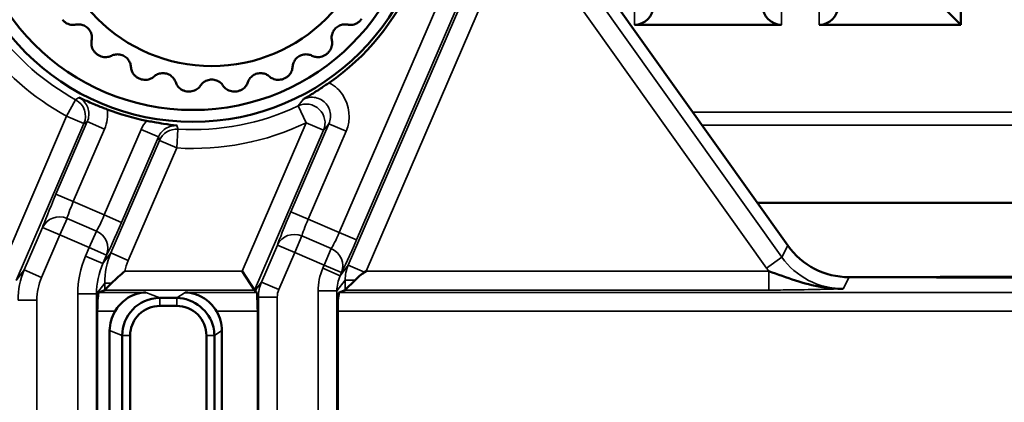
# Model space of a CAD drawing. Header units: millimetres. Extents: x 0 to 4638, y -120 to 1188.
# Tile 56 of 256: x 316 to 342, y 792 to 802. Entities that reach past the tile are written whole.
import ezdxf

# ---------------------------------------------------------------- set-up
doc = ezdxf.new("R2010")
doc.units = ezdxf.units.MM
doc.header["$LTSCALE"] = 2
doc.layers.add('Sichtbar (ISO)', color=7, linetype='Continuous', lineweight=50)
doc.layers.add('Sichtbar schmal (ISO)', color=7, linetype='Continuous', lineweight=35)

msp = doc.modelspace()

# ---------------------------------------------------------------- linework, layer by layer
at = {"layer": 'Sichtbar (ISO)'}
for p, q in [((340.7598, 826.0248), (340.7598, 801.7624)), ((336.1715, 795.9032), (330.9475, 803.2411)), ((340.2598, 802.2624), (340.7598, 801.7624)), ((332.1072, 801.7624), (336.0072, 801.7624)), ((340.7598, 801.7624), (337.0072, 801.7624)), ((346.6445, 797.0409), (335.3616, 797.0409)), ((322.0305, 794.7227), (321.7018, 795.2224)), ((324.9881, 795.2224), (324.9499, 795.1973)), ((315.8511, 795.0636), (315.8512, 795.0636)), ((318.2399, 794.9066), (318.0577, 794.7243)), ((318.0634, 795.0636), (318.0635, 795.0636)), ((324.6954, 794.9864), (324.4333, 794.7243)), ((324.4359, 795.0636), (324.4359, 795.0636)), ((337.7998, 795.0636), (340.1592, 795.0636)), ((347.7583, 795.0531), (340.1178, 795.0531)), ((347.771, 795.0741), (340.2611, 795.0741)), ((317.9018, 794.6614), (318.0554, 794.7227)), ((322.0478, 794.6963), (322.0305, 794.7227)), ((322.0662, 794.739), (322.0478, 794.6963)), ((322.0489, 794.6963), (322.0478, 794.6963)), ((324.431, 794.7227), (324.2775, 794.6614)), ((319.5205, 794.5119), (319.9651, 794.5119)), ((317.8596, 783.9036), (317.8596, 794.1617)), ((319.9651, 794.3013), (319.5205, 794.3013)), ((322.1128, 794.1617), (322.1128, 783.9033)), ((324.2352, 794.1617), (324.2352, 783.9033)), ((318.1873, 793.647), (318.1873, 784.4942)), ((321.1638, 784.4954), (321.1638, 793.6458)), ((318.5207, 784.6273), (318.5207, 793.5139)), ((318.7306, 793.5139), (318.7306, 784.6273)), ((320.754, 784.6283), (320.754, 793.513)), ((320.9644, 793.513), (320.9644, 784.6283))]:
    msp.add_line(p, q, dxfattribs=at)
for centre, radius in [((320.3947, 805.4519), 6.2657), ((320.3947, 805.4519), 5.95), ((320.8947, 804.9519), 4.2857)]:
    msp.add_circle(centre, radius, dxfattribs=at)
for centre, radius, start, end in [((320.3947, 805.4519), 6.3548, 304.62441, 8.70438), ((332.1072, 802.2624), 0.5, 270, 0), ((336.0072, 802.2624), 0.5, 180, 270), ((337.0072, 802.2624), 0.5, 270, 0), ((320.8947, 804.9519), 5, 322.36116, 322.63884), ((320.8947, 804.9519), 5, 232.36116, 232.63884), ((320.8947, 804.9519), 5, 307.36116, 307.63884), ((320.8947, 804.9519), 5, 247.36116, 247.63884), ((320.8947, 804.9519), 5, 292.36116, 292.63884), ((320.8947, 804.9519), 5, 262.36116, 262.63884), ((320.8947, 804.9519), 5, 277.36116, 277.63884), ((320.3947, 805.4519), 6.3548, 249.07708, 258.85766)]:
    msp.add_arc(centre, radius, start, end, dxfattribs=at)
for centre, major_axis, ratio, start_param, end_param in [((337.8011, 797.0648), (0.9173, 1.779), 0.9992291, 2.665848, 3.6173373), ((340.262, 794.5738), (0.4169, -0.2778), 0.9980229, 2.159478, 2.4499088), ((317.9034, 794.1617), (0, -0.5), 0.0874887, 3.1764992, 4.712389), ((318.0539, 795.2224), (0, 0.5), 0.0874887, 3.1764992, 3.2288591), ((322.9869, 794.3471), (-0.6129, -0.8032), 0.989761, 4.9593989, 5.0049399), ((323.1912, 794.6148), (1.1585, -0.1211), 0.173864, 3.3284845, 3.4831179), ((324.279, 794.1617), (0, 0.5), 0.0874887, 0.0349066, 1.5707963), ((324.4295, 795.2224), (0, -0.5), 0.0874887, 0.0349066, 0.0872665), ((322.069, 794.1617), (0, -0.5), 0.0874887, 1.5707963, 2.294203), ((319.1911, 793.644), (-0.9329, 0.3723), 0.9955924, 6.1206107, 6.661437), ((320.1624, 793.644), (-0.8338, -0.5556), 0.9980229, 2.5547375, 3.096779)]:
    msp.add_ellipse(centre, major_axis=major_axis, ratio=ratio, start_param=start_param, end_param=end_param, dxfattribs=at)
for points, knots in [([(316.9353, 801.8985), (316.9511, 801.878), (316.9692, 801.8592), (317.0088, 801.8261), (317.0302, 801.8118), (317.0966, 801.777), (317.1438, 801.7647), (317.2205, 801.7578), (317.2553, 801.7598), (317.2886, 801.7665)], [-0.193337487, -0.193337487, -0.193337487, -0.193337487, -0.185594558, -0.185594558, -0.17785163, -0.17785163, -0.162365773, -0.162365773, -0.149694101, -0.149694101, -0.149694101, -0.149694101]), ([(317.7093, 801.3458), (317.7162, 801.3805), (317.7182, 801.4169), (317.7108, 801.4881), (317.7012, 801.5273), (317.6666, 801.6028), (317.6415, 801.6391), (317.5819, 801.6987), (317.5456, 801.7238), (317.4701, 801.7584), (317.4309, 801.768), (317.3597, 801.7754), (317.3233, 801.7734), (317.2886, 801.7665)], [-0.237890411, -0.237890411, -0.237890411, -0.237890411, -0.224707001, -0.224707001, -0.212069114, -0.212069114, -0.199431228, -0.199431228, -0.186793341, -0.186793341, -0.174155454, -0.174155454, -0.160972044, -0.160972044, -0.160972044, -0.160972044]), ([(324.5007, 801.7665), (324.4661, 801.7734), (324.4297, 801.7754), (324.3584, 801.768), (324.3193, 801.7584), (324.2438, 801.7238), (324.2075, 801.6987), (324.1479, 801.6391), (324.1228, 801.6028), (324.0882, 801.5273), (324.0786, 801.4881), (324.0712, 801.4169), (324.0732, 801.3805), (324.0801, 801.3458)], [-0.237890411, -0.237890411, -0.237890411, -0.237890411, -0.224707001, -0.224707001, -0.212069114, -0.212069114, -0.199431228, -0.199431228, -0.186793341, -0.186793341, -0.174155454, -0.174155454, -0.160972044, -0.160972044, -0.160972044, -0.160972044]), ([(324.5007, 801.7665), (324.534, 801.7598), (324.5688, 801.7578), (324.6455, 801.7647), (324.6928, 801.777), (324.7592, 801.8118), (324.7806, 801.8261), (324.8202, 801.8592), (324.8383, 801.878), (324.8541, 801.8985)], [-0.11230325, -0.11230325, -0.11230325, -0.11230325, -0.099631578, -0.099631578, -0.084145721, -0.084145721, -0.076402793, -0.076402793, -0.068659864, -0.068659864, -0.068659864, -0.068659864]), ([(317.7093, 801.3458), (317.7026, 801.3125), (317.7006, 801.2777), (317.7075, 801.201), (317.7198, 801.1538), (317.7546, 801.0874), (317.7689, 801.066), (317.802, 801.0264), (317.8208, 801.0083), (317.8413, 800.9925)], [-0.11230325, -0.11230325, -0.11230325, -0.11230325, -0.099631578, -0.099631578, -0.084145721, -0.084145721, -0.076402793, -0.076402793, -0.068659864, -0.068659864, -0.068659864, -0.068659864]), ([(323.9481, 800.9925), (323.9685, 801.0083), (323.9874, 801.0264), (324.0205, 801.066), (324.0347, 801.0874), (324.0695, 801.1538), (324.0819, 801.201), (324.0888, 801.2777), (324.0867, 801.3125), (324.0801, 801.3458)], [-0.193337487, -0.193337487, -0.193337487, -0.193337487, -0.185594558, -0.185594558, -0.17785163, -0.17785163, -0.162365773, -0.162365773, -0.149694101, -0.149694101, -0.149694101, -0.149694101]), ([(317.8605, 800.9777), (317.881, 800.9621), (317.9034, 800.9486), (317.9502, 800.9268), (317.9746, 800.9186), (318.0477, 800.9022), (318.0965, 800.9025), (318.1724, 800.9157), (318.2055, 800.9267), (318.2359, 800.9417)], [-0.193337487, -0.193337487, -0.193337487, -0.193337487, -0.185594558, -0.185594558, -0.17785163, -0.17785163, -0.162365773, -0.162365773, -0.149694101, -0.149694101, -0.149694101, -0.149694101]), ([(318.7511, 800.6443), (318.7488, 800.6795), (318.7413, 800.7152), (318.7157, 800.7821), (318.6963, 800.8174), (318.6434, 800.8814), (318.6097, 800.91), (318.5368, 800.9521), (318.4952, 800.967), (318.4133, 800.9808), (318.373, 800.98), (318.3023, 800.9687), (318.2676, 800.9573), (318.2359, 800.9417)], [-0.237890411, -0.237890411, -0.237890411, -0.237890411, -0.224707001, -0.224707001, -0.212069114, -0.212069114, -0.199431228, -0.199431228, -0.186793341, -0.186793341, -0.174155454, -0.174155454, -0.160972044, -0.160972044, -0.160972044, -0.160972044]), ([(323.5534, 800.9417), (323.5217, 800.9573), (323.4871, 800.9687), (323.4164, 800.98), (323.3761, 800.9808), (323.2942, 800.967), (323.2526, 800.9521), (323.1796, 800.91), (323.146, 800.8814), (323.093, 800.8174), (323.0736, 800.7821), (323.048, 800.7152), (323.0405, 800.6795), (323.0382, 800.6443)], [-0.237890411, -0.237890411, -0.237890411, -0.237890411, -0.224707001, -0.224707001, -0.212069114, -0.212069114, -0.199431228, -0.199431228, -0.186793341, -0.186793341, -0.174155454, -0.174155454, -0.160972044, -0.160972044, -0.160972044, -0.160972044]), ([(323.5534, 800.9417), (323.5839, 800.9267), (323.6169, 800.9157), (323.6928, 800.9025), (323.7416, 800.9022), (323.8148, 800.9186), (323.8392, 800.9268), (323.886, 800.9486), (323.9083, 800.9621), (323.9289, 800.9777)], [-0.11230325, -0.11230325, -0.11230325, -0.11230325, -0.099631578, -0.099631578, -0.084145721, -0.084145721, -0.076402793, -0.076402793, -0.068659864, -0.068659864, -0.068659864, -0.068659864]), ([(318.7511, 800.6443), (318.7533, 800.6104), (318.7603, 800.5762), (318.7869, 800.5039), (318.811, 800.4615), (318.8618, 800.4064), (318.8811, 800.3893), (318.9233, 800.3597), (318.9462, 800.3471), (318.9701, 800.3371)], [-0.11230325, -0.11230325, -0.11230325, -0.11230325, -0.099631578, -0.099631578, -0.084145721, -0.084145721, -0.076402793, -0.076402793, -0.068659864, -0.068659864, -0.068659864, -0.068659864]), ([(322.8193, 800.3371), (322.8431, 800.3471), (322.866, 800.3597), (322.9082, 800.3893), (322.9275, 800.4064), (322.9783, 800.4615), (323.0025, 800.5039), (323.029, 800.5762), (323.036, 800.6104), (323.0382, 800.6443)], [-0.193337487, -0.193337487, -0.193337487, -0.193337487, -0.185594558, -0.185594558, -0.17785163, -0.17785163, -0.162365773, -0.162365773, -0.149694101, -0.149694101, -0.149694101, -0.149694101]), ([(318.9925, 800.3279), (319.0163, 800.318), (319.0415, 800.3108), (319.0923, 800.3019), (319.118, 800.3003), (319.1929, 800.3033), (319.2399, 800.3163), (319.3098, 800.3486), (319.3389, 800.3678), (319.3645, 800.3902)], [-0.193337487, -0.193337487, -0.193337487, -0.193337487, -0.185594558, -0.185594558, -0.17785163, -0.17785163, -0.162365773, -0.162365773, -0.149694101, -0.149694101, -0.149694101, -0.149694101]), ([(319.939, 800.2362), (319.9277, 800.2697), (319.9112, 800.3022), (319.8692, 800.3602), (319.8413, 800.3893), (319.7736, 800.4374), (319.7337, 800.4563), (319.6523, 800.4781), (319.6083, 800.4817), (319.5256, 800.4739), (319.4869, 800.4626), (319.4215, 800.4334), (319.391, 800.4135), (319.3645, 800.3902)], [-0.237890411, -0.237890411, -0.237890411, -0.237890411, -0.224707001, -0.224707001, -0.212069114, -0.212069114, -0.199431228, -0.199431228, -0.186793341, -0.186793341, -0.174155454, -0.174155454, -0.160972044, -0.160972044, -0.160972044, -0.160972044]), ([(322.4249, 800.3902), (322.3983, 800.4135), (322.3678, 800.4334), (322.3024, 800.4626), (322.2637, 800.4739), (322.1811, 800.4817), (322.137, 800.4781), (322.0556, 800.4563), (322.0157, 800.4374), (321.948, 800.3893), (321.9202, 800.3602), (321.8781, 800.3022), (321.8617, 800.2697), (321.8503, 800.2362)], [-0.237890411, -0.237890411, -0.237890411, -0.237890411, -0.224707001, -0.224707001, -0.212069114, -0.212069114, -0.199431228, -0.199431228, -0.186793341, -0.186793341, -0.174155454, -0.174155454, -0.160972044, -0.160972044, -0.160972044, -0.160972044]), ([(322.4249, 800.3902), (322.4504, 800.3678), (322.4795, 800.3486), (322.5494, 800.3163), (322.5965, 800.3033), (322.6714, 800.3003), (322.6971, 800.3019), (322.7479, 800.3108), (322.773, 800.318), (322.7969, 800.3279)], [-0.11230325, -0.11230325, -0.11230325, -0.11230325, -0.099631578, -0.099631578, -0.084145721, -0.084145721, -0.076402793, -0.076402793, -0.068659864, -0.068659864, -0.068659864, -0.068659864]), ([(319.939, 800.2362), (319.95, 800.2041), (319.9656, 800.1729), (320.0099, 800.1099), (320.0442, 800.0752), (320.1076, 800.0351), (320.1306, 800.0237), (320.1791, 800.006), (320.2045, 799.9997), (320.23, 799.9962)], [-0.11230325, -0.11230325, -0.11230325, -0.11230325, -0.099631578, -0.099631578, -0.084145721, -0.084145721, -0.076402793, -0.076402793, -0.068659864, -0.068659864, -0.068659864, -0.068659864]), ([(320.2541, 799.9931), (320.2797, 799.9898), (320.3058, 799.9893), (320.3572, 799.9938), (320.3824, 799.9989), (320.454, 800.0213), (320.4961, 800.0459), (320.5553, 800.0953), (320.5784, 800.1213), (320.5972, 800.1496)], [-0.193337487, -0.193337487, -0.193337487, -0.193337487, -0.185594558, -0.185594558, -0.17785163, -0.17785163, -0.162365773, -0.162365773, -0.149694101, -0.149694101, -0.149694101, -0.149694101]), ([(321.1921, 800.1496), (321.1725, 800.179), (321.1482, 800.2061), (321.0926, 800.2512), (321.0581, 800.2721), (320.9803, 800.3011), (320.9368, 800.309), (320.8525, 800.309), (320.8091, 800.3011), (320.7313, 800.2721), (320.6968, 800.2512), (320.6412, 800.2061), (320.6169, 800.179), (320.5972, 800.1496)], [-0.237890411, -0.237890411, -0.237890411, -0.237890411, -0.224707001, -0.224707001, -0.212069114, -0.212069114, -0.199431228, -0.199431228, -0.186793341, -0.186793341, -0.174155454, -0.174155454, -0.160972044, -0.160972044, -0.160972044, -0.160972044]), ([(321.1921, 800.1496), (321.211, 800.1213), (321.2341, 800.0953), (321.2932, 800.0459), (321.3354, 800.0213), (321.4069, 799.9989), (321.4322, 799.9938), (321.4835, 799.9893), (321.5097, 799.9898), (321.5353, 799.9931)], [-0.11230325, -0.11230325, -0.11230325, -0.11230325, -0.099631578, -0.099631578, -0.084145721, -0.084145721, -0.076402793, -0.076402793, -0.068659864, -0.068659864, -0.068659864, -0.068659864]), ([(321.5593, 799.9962), (321.5849, 799.9997), (321.6103, 800.006), (321.6587, 800.0237), (321.6818, 800.0351), (321.7451, 800.0752), (321.7794, 800.1099), (321.8238, 800.1729), (321.8394, 800.2041), (321.8503, 800.2362)], [-0.193337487, -0.193337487, -0.193337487, -0.193337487, -0.185594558, -0.185594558, -0.17785163, -0.17785163, -0.162365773, -0.162365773, -0.149694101, -0.149694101, -0.149694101, -0.149694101]), ([(324.0056, 800.2222), (323.9693, 800.1976), (323.9334, 800.1731), (323.8304, 800.1035), (323.7383, 800.0423), (323.5089, 799.8963), (323.4144, 799.8387), (323.3342, 799.7912), (323.3275, 799.7873), (323.3208, 799.7833), (323.3153, 799.78)], [-0.092634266, -0.092634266, -0.092634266, -0.092634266, -0.07364223, -0.07364223, -0.037514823, -0.037514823, 0, 0, 0.003002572, 0.005962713, 0.005962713, 0.005962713, 0.005962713]), ([(318.1253, 799.5161), (318.083, 799.5323), (318.0409, 799.5486), (317.9234, 799.595), (317.8234, 799.6353), (317.5852, 799.7366), (317.4857, 799.7808), (317.387, 799.8266), (317.3814, 799.8292), (317.3735, 799.8329)], [-0.10936798, -0.10936798, -0.10936798, -0.10936798, -0.08611398, -0.08611398, -0.04330446, -0.04330446, 0, 0, 0.00380378, 0.00380378, 0.00380378, 0.00380378]), ([(319.9741, 799.0861), (319.9662, 799.0871), (319.9609, 799.0877), (319.8553, 799.1009), (319.7453, 799.1164), (319.5468, 799.1479), (319.4512, 799.1636), (319.2802, 799.1949), (319.2236, 799.2056), (319.1666, 799.2168)], [-0.13008211, -0.13008211, -0.13008211, -0.13008211, -0.12434842, -0.12434842, -0.05370571, -0.05370571, -0.01741164, -0.01741164, 0, 0, 0, 0]), ([(318.589, 795.2224), (318.5285, 795.1734), (318.4685, 795.1218), (318.412, 795.0705), (318.3506, 795.0149), (318.2917, 794.9583), (318.2399, 794.9066)], [0, 0, 0, 0, 0.4794896, 0.4794896, 0.4794896, 1, 1, 1, 1]), ([(324.9499, 795.1973), (324.9029, 795.1664), (324.8579, 795.1323), (324.7728, 795.0609), (324.7326, 795.0236), (324.6954, 794.9864)], [-0.033759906, -0.033759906, -0.033759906, -0.033759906, -0.016880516, -0.016880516, 0, 0, 0, 0]), ([(335.6684, 795.2224), (336.1418, 795.0558), (336.6043, 794.876), (337.0771, 794.8001), (337.2636, 794.7703), (337.4522, 794.7544), (337.6414, 794.7564)], [0, 0, 0, 0, 0.71724962, 0.71724962, 0.71724962, 1, 1, 1, 1]), ([(319.1458, 794.6614), (319.0609, 794.6592), (318.9684, 794.6439), (318.788, 794.5828), (318.7, 794.5369), (318.5675, 794.4415), (318.5099, 794.391), (318.4098, 794.2802), (318.3665, 794.2211), (318.3305, 794.1617)], [-0.37999514, -0.37999514, -0.37999514, -0.37999514, -0.34811769, -0.34811769, -0.31624025, -0.31624025, -0.29363704, -0.29363704, -0.27305058, -0.27305058, -0.27305058, -0.27305058]), ([(321.0202, 794.1617), (320.9848, 794.2202), (320.9419, 794.2784), (320.8428, 794.3876), (320.7856, 794.4373), (320.6509, 794.534), (320.5599, 794.5811), (320.3732, 794.6436), (320.2775, 794.6592), (320.1895, 794.6614)], [-0.10804991, -0.10804991, -0.10804991, -0.10804991, -0.08776467, -0.08776467, -0.06546357, -0.06546357, -0.03273178, -0.03273178, 0, 0, 0, 0]), ([(322.0925, 794.6614), (322.0946, 794.6599), (322.096, 794.6537), (322.0977, 794.6242), (322.0972, 794.5923), (322.0991, 794.5354), (322.1001, 794.515), (322.1018, 794.4927)], [-0.151099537, -0.151099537, -0.151099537, -0.151099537, -0.139554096, -0.139554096, -0.120696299, -0.120696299, -0.112091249, -0.112091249, -0.112091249, -0.112091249]), ([(319.9651, 794.5119), (320.4328, 794.5117), (320.8411, 794.155), (320.9382, 793.7402), (320.9557, 793.6652), (320.9644, 793.5887), (320.9644, 793.513)], [0, 0, 0, 0, 0.8467311, 0.8467311, 0.8467311, 1, 1, 1, 1]), ([(319.5205, 794.3013), (319.3143, 794.3021), (319.1085, 794.217), (318.9618, 794.0708), (318.8349, 793.9443), (318.7541, 793.7739), (318.735, 793.5979), (318.732, 793.5701), (318.7305, 793.5421), (318.7306, 793.5139)], [0, 0, 0, 0, 0.4994091, 0.4994091, 0.4994091, 0.9318078, 0.9318078, 0.9318078, 1, 1, 1, 1]), ([(320.754, 793.513), (320.7548, 793.7187), (320.6695, 793.9241), (320.523, 794.0705), (320.3762, 794.2172), (320.1722, 794.3021), (319.9651, 794.3013)], [0, 0, 0, 0, 0.4993777, 0.4993777, 0.4993777, 1, 1, 1, 1])]:
    msp.add_open_spline(points, degree=3, knots=knots, dxfattribs=at)
msp.add_open_spline([(318.5207, 793.5139), (318.521, 794.0332), (318.9275, 794.5115), (319.5205, 794.5119)], degree=3, dxfattribs=at)
at = {"layer": 'Sichtbar schmal (ISO)'}
for p, q in [((324.2763, 796.2503), (338.5767, 829.3988)), ((324.5141, 795.3853), (339.0759, 829.1395)), ((339.0356, 829.2008), (324.7352, 796.0524)), ((339.5347, 828.9416), (324.9881, 795.2224)), ((337.0072, 819.7183), (337.0072, 801.7624)), ((336.0072, 801.7624), (336.0072, 817.4003)), ((332.1072, 808.3601), (332.1072, 801.7624)), ((330.5969, 803.2039), (336.0131, 795.596)), ((335.606, 795.3062), (330.1898, 802.9141)), ((317.2854, 799.7751), (317.0455, 799.3372)), ((323.1859, 799.6121), (323.4012, 799.1616)), ((315.2704, 795.2224), (317.0455, 799.3372)), ((317.5043, 799.1392), (317.0455, 799.3372)), ((347.3041, 799.448), (333.6479, 799.448)), ((317.5043, 799.1392), (315.7076, 794.9744)), ((316.7641, 797.2685), (317.595, 799.1947)), ((317.595, 799.1947), (318.0538, 798.9967)), ((321.7018, 795.2224), (323.4012, 799.1616)), ((322.9945, 796.8028), (324.0013, 799.1364)), ((323.86, 798.9637), (323.4012, 799.1616)), ((324.0013, 799.1364), (324.4601, 798.9385)), ((333.8996, 799.0944), (347.3041, 799.0944)), ((318.0538, 798.9967), (317.2229, 797.0706)), ((318.0459, 796.716), (319.0238, 798.9828)), ((319.0238, 798.9828), (319.4826, 798.7849)), ((319.9982, 798.9915), (319.9677, 798.4931)), ((323.86, 798.9637), (322.0305, 794.7227)), ((324.4601, 798.9385), (323.4534, 796.6048)), ((318.2216, 795.7073), (319.5088, 798.6911)), ((319.4826, 798.7849), (318.5047, 796.5181)), ((319.9677, 798.4931), (319.5088, 798.6911)), ((319.9677, 798.4931), (318.6805, 795.5094)), ((317.2229, 797.0706), (316.7641, 797.2685)), ((317.2229, 797.0706), (318.0459, 796.716)), ((318.0459, 796.716), (318.5047, 796.5181)), ((322.9945, 796.8028), (323.4534, 796.6048)), ((316.8675, 796.185), (317.0562, 796.623)), ((317.8342, 796.2879), (317.0562, 796.623)), ((323.4534, 796.6048), (324.2763, 796.2503)), ((315.9224, 795.2559), (316.4086, 796.3829)), ((316.8675, 796.185), (316.4086, 796.3829)), ((317.8342, 796.2879), (317.6455, 795.8498)), ((324.2763, 796.2503), (324.7352, 796.0524)), ((316.8675, 796.185), (316.3812, 795.0579)), ((317.6455, 795.8498), (316.8675, 796.185)), ((323.0979, 795.7193), (323.2867, 796.1573)), ((324.0647, 795.8221), (323.2867, 796.1573)), ((317.548, 795.6238), (317.6455, 795.8498)), ((317.6455, 795.8498), (318.1043, 795.6519)), ((318.0069, 795.4259), (318.2216, 795.7073)), ((318.6805, 795.5094), (318.2216, 795.7073)), ((322.2149, 794.9338), (322.6391, 795.9172)), ((322.6391, 795.9172), (323.0979, 795.7193)), ((323.0979, 795.7193), (322.6737, 794.7359)), ((323.876, 795.3841), (323.0979, 795.7193)), ((324.0647, 795.8221), (323.876, 795.3841)), ((336.0131, 795.596), (336.1715, 795.9032)), ((317.548, 795.6238), (318.0069, 795.4259)), ((318.1043, 795.6519), (318.0069, 795.4259)), ((335.606, 795.3062), (336.0131, 795.596)), ((315.7076, 794.9744), (315.9224, 795.2559)), ((316.3812, 795.0579), (315.9224, 795.2559)), ((318.589, 795.2224), (321.7018, 795.2224)), ((323.8405, 795.3018), (323.876, 795.3841)), ((324.2993, 795.1038), (323.8405, 795.3018)), ((324.3348, 795.1861), (323.876, 795.3841)), ((324.5141, 795.3853), (324.2993, 795.1038)), ((324.3348, 795.1861), (324.2993, 795.1038)), ((324.5141, 795.3853), (324.9499, 795.1973)), ((324.9881, 795.2224), (335.6684, 795.2224)), ((335.6684, 795.2224), (335.6684, 794.7227)), ((318.0577, 794.9066), (317.8383, 794.6191)), ((318.0577, 794.7243), (318.0577, 794.9066)), ((318.0577, 794.9066), (318.2399, 794.9066)), ((322.0662, 794.739), (322.2149, 794.9338)), ((322.2149, 794.9338), (322.6737, 794.7359)), ((324.2139, 794.699), (324.4333, 794.9864)), ((324.4333, 794.7243), (324.4333, 794.9864)), ((324.4333, 794.9864), (324.6954, 794.9864)), ((337.7998, 795.0636), (337.6414, 794.7564)), ((317.9018, 794.6614), (319.1458, 794.6614)), ((322.0305, 794.7227), (318.0554, 794.7227)), ((319.5205, 794.5119), (319.1458, 794.6614)), ((320.1895, 794.6614), (319.9651, 794.5119)), ((320.1895, 794.6614), (322.0925, 794.6614)), ((323.7158, 755.2048), (323.7158, 794.699)), ((324.2139, 794.699), (323.7158, 794.699)), ((324.2139, 794.699), (324.2139, 755.2048)), ((324.2775, 794.6614), (349.0636, 794.6614)), ((335.6684, 794.7227), (324.431, 794.7227)), ((316.2566, 794.4551), (315.7585, 794.4551)), ((316.2566, 794.4551), (316.2566, 755.4486)), ((317.3402, 755.2846), (317.3402, 794.6191)), ((317.3402, 794.6191), (317.8383, 794.6191)), ((317.8383, 794.6191), (317.8383, 755.2846)), ((319.5205, 794.5119), (319.5205, 794.3013)), ((319.9651, 794.5119), (319.9651, 794.3013)), ((322.1341, 794.535), (322.1018, 794.4927)), ((322.1341, 755.3688), (322.1341, 794.535)), ((322.1341, 794.535), (322.6322, 794.535)), ((322.6322, 794.535), (322.6322, 755.3688)), ((318.3305, 794.1617), (317.8596, 794.1617)), ((322.1128, 794.1617), (321.0202, 794.1617)), ((349.323, 794.1617), (324.2352, 794.1617)), ((318.1873, 793.647), (318.5207, 793.5139)), ((320.9644, 793.513), (321.1638, 793.6458)), ((318.7306, 793.5139), (318.5207, 793.5139)), ((320.9644, 793.513), (320.754, 793.513))]:
    msp.add_line(p, q, dxfattribs=at)
for radius, start, end in [(6.4725, 216.14099, 241.28965), (6.9718, 216.14099, 241.28965), (6.4725, 266.4885, 295.5462), (6.9718, 266.4885, 295.5462)]:
    msp.add_arc((320.3947, 805.4519), radius, start, end, dxfattribs=at)
for centre, major_axis, ratio, start_param, end_param in [((317.0455, 799.3372), (0.2604, -0.4269), 0.9981774, 0.6166425, 2.0919834), ((460.781, 1151.0687), (-139.7754, -353.1554), 0.0330133, 0.1120535, 0.1167529), ((323.4012, 799.1616), (0.3853, -0.3187), 0.9923159, 0.2859417, 2.7048566), ((317.0367, 799.436), (1.0163, -0.4412), 0.9364481, 0.0019649, 0.510481), ((320.0467, 798.5624), (1.0671, -0.295), 0.9341518, 2.748338, 3.0129485), ((320.1163, 799.3492), (5.9102, 5.6898), 0.3668007, 5.0130646, 5.0414702), ((319.9677, 798.4931), (0.4814, 0.135), 0.9984641, 1.2365541, 2.4601261), ((316.7961, 797.2547), (-0.3961, -0.9182), 0.0349208, 4.7124074, 5.978511), ((317.2549, 797.0567), (0.1983, 0.459), 0.0698415, 1.5708701, 2.8369738), ((316.8675, 796.185), (-0.4782, 0.1462), 0.9534153, 4.6074091, 6.1672345), ((318.0138, 796.7299), (0.1983, 0.459), 0.0698415, 3.4463591, 4.7124627), ((323.0266, 796.789), (-0.3961, -0.9182), 0.0349208, 4.7124074, 5.978511), ((318.4726, 796.5319), (-0.3961, -0.9182), 0.0349208, 0.304711, 1.5708147), ((323.4854, 796.591), (0.1983, 0.459), 0.0698415, 1.5708701, 2.8369738), ((317.6455, 795.8498), (0.4344, -0.2475), 0.9534053, 0.1159387, 1.6767659), ((323.0979, 795.7193), (-0.4782, 0.1462), 0.9534153, 4.6074091, 6.1672345), ((324.2443, 796.2641), (0.1983, 0.459), 0.0698415, 3.4463591, 4.7124627), ((324.7031, 796.0662), (-0.3961, -0.9182), 0.0349208, 0.304711, 1.5708147), ((320.0615, 794.9216), (-1.2196, -1.5982), 0.9948279, 4.9593989, 5.3692232), ((323.876, 795.3841), (0.4344, -0.2475), 0.9534053, 0.1159387, 1.6767659), ((319.8498, 794.6441), (-1.5324, -2.0079), 0.989761, 4.9593989, 5.3692232), ((319.8498, 794.6441), (-1.2321, -1.6145), 0.9847453, 4.9593989, 5.3692232), ((320.0615, 794.9216), (-0.9194, -1.2048), 0.989761, 4.9593989, 5.1586981), ((337.643, 796.7582), (0.9176, 1.7797), 0.9988442, 2.665848, 3.6173373), ((317.7623, 794.4701), (1.2196, 1.5982), 0.9948279, 1.8178063, 2.2276306), ((325.2216, 794.714), (-0.9194, -1.2048), 0.989761, 4.9593989, 5.3692232), ((325.4333, 794.9914), (-0.6067, -0.795), 0.999947, 4.9593989, 5.3692232), ((337.643, 796.7582), (1.1466, 2.2237), 0.9992291, 2.665848, 2.7076084), ((317.7623, 794.4701), (0.9194, 1.2048), 0.989761, 1.8178063, 2.2276306), ((323.1341, 794.54), (-0.6067, -0.795), 0.999947, 4.9593989, 5.3692232), ((325.2216, 794.714), (-0.6192, -0.8114), 0.9797803, 4.9593989, 5.3692232), ((323.1341, 794.54), (-0.3065, -0.4016), 0.989761, 4.9593989, 5.3692232)]:
    msp.add_ellipse(centre, major_axis=major_axis, ratio=ratio, start_param=start_param, end_param=end_param, dxfattribs=at)
for points, knots in [([(324.4601, 798.9385), (324.5942, 799.2494), (324.5524, 799.6304), (324.3624, 799.91), (324.3225, 799.9687), (324.2758, 800.0233), (324.223, 800.072), (324.1929, 800.0998), (324.1611, 800.1254), (324.128, 800.1489), (324.0895, 800.1761), (324.0486, 800.2005), (324.0056, 800.2222)], [0, 0, 0, 0, 0.6811679, 0.6811679, 0.6811679, 0.824123, 0.824123, 0.824123, 0.905589, 0.905589, 0.905589, 1, 1, 1, 1]), ([(317.3735, 799.8329), (317.3648, 799.8272), (317.3561, 799.8215), (317.3475, 799.8158), (317.3268, 799.8022), (317.3061, 799.7886), (317.2854, 799.7751)], [0, 0, 0, 0, 0.2958809, 0.2958809, 0.2958809, 1, 1, 1, 1]), ([(317.3735, 799.8329), (317.3933, 799.8223), (317.4124, 799.8104), (317.4306, 799.7972), (317.4759, 799.7644), (317.5161, 799.7234), (317.5479, 799.6774), (317.5797, 799.6315), (317.604, 799.5793), (317.6188, 799.5254), (317.6335, 799.4713), (317.6391, 799.4139), (317.6351, 799.3581), (317.6311, 799.3021), (317.6173, 799.2461), (317.595, 799.1947)], [0, 0, 0, 0, 0.0900837, 0.0900837, 0.0900837, 0.3170822, 0.3170822, 0.3170822, 0.5442688, 0.5442688, 0.5442688, 0.7719547, 0.7719547, 0.7719547, 1, 1, 1, 1]), ([(323.3153, 799.78), (323.3292, 799.7873), (323.3433, 799.7939), (323.3578, 799.7998), (323.4099, 799.8213), (323.4664, 799.8344), (323.5229, 799.8376), (323.5785, 799.8408), (323.6356, 799.8346), (323.6894, 799.8192), (323.7427, 799.8038), (323.7942, 799.7789), (323.8394, 799.7465), (323.8848, 799.714), (323.925, 799.673), (323.9567, 799.6271), (323.9888, 799.5807), (324.013, 799.5279), (324.0276, 799.4735), (324.0423, 799.4183), (324.0475, 799.3599), (324.0431, 799.3031), (324.0386, 799.246), (324.0242, 799.1889), (324.0013, 799.1364)], [0, 0, 0, 0, 0.0377685, 0.0377685, 0.0377685, 0.1757391, 0.1757391, 0.1757391, 0.3118727, 0.3118727, 0.3118727, 0.4471541, 0.4471541, 0.4471541, 0.5829512, 0.5829512, 0.5829512, 0.7204299, 0.7204299, 0.7204299, 0.8597351, 0.8597351, 0.8597351, 1, 1, 1, 1]), ([(319.4826, 798.7849), (319.5047, 798.8364), (319.536, 798.8848), (319.5739, 798.926), (319.6118, 798.9673), (319.6573, 799.0025), (319.7068, 799.0288), (319.7561, 799.0551), (319.8107, 799.0732), (319.866, 799.0816), (319.9016, 799.087), (319.9381, 799.0885), (319.9741, 799.0861)], [0, 0, 0, 0, 0.2752301, 0.2752301, 0.2752301, 0.5501154, 0.5501154, 0.5501154, 0.8245573, 0.8245573, 0.8245573, 1, 1, 1, 1]), ([(337.6414, 794.7564), (337.4734, 794.7516), (337.3027, 794.7468), (337.1261, 794.7424), (336.8637, 794.7359), (336.5806, 794.73), (336.2756, 794.7264), (336.0812, 794.7241), (335.874, 794.7227), (335.6684, 794.7227)], [0, 0, 0, 0, 0.2911885, 0.2911885, 0.2911885, 0.7240016, 0.7240016, 0.7240016, 1, 1, 1, 1])]:
    msp.add_open_spline(points, degree=3, knots=knots, dxfattribs=at)
for points in [[(317.5043, 799.1392), (317.5345, 799.1576), (317.5648, 799.1761), (317.595, 799.1947)], [(319.9982, 798.9915), (319.9902, 799.023), (319.9821, 799.0545), (319.9741, 799.0861)], [(319.4826, 798.7849), (319.4913, 798.7536), (319.5001, 798.7223), (319.5088, 798.6911)]]:
    msp.add_open_spline(points, degree=3, dxfattribs=at)

doc.saveas('drawing.dxf')
